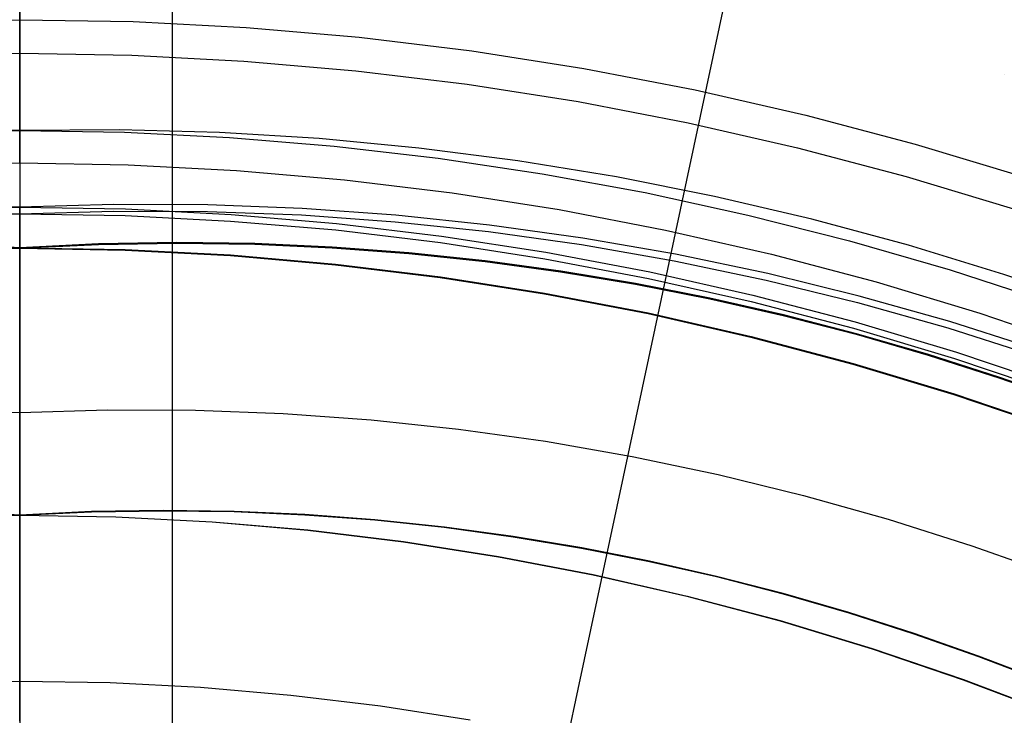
# Model space of a CAD drawing. Header units: millimetres. Extents: x 9001 to 10165, y -167 to 850.
# Tile 126 of 216: x 9581.77 to 9588.22, y 499.79 to 504.35. Entities that reach past the tile are written whole.
import ezdxf

# ---------------------------------------------------------------- set-up
doc = ezdxf.new("R2010")
doc.units = ezdxf.units.MM
for name, color, linetype in [('1', 7, 'Continuous'), ('COLOR EXT', 7, 'Continuous'), ('PLASTICO NEGRO', 7, 'Continuous')]:
    doc.layers.add(name, color=color, linetype=linetype)

msp = doc.modelspace()

# ---------------------------------------------------------------- linework, layer by layer
at = {"layer": '1', "color": 250, "true_color": 0x111111}
for p, q in [((9581.7702, 530.3418, 228.5255), (9581.7702, 500.012, 228.5255)), ((9581.7702, 517.4601, 222.7), (9581.7702, 503.6204, 222.7)), ((9581.7702, 504.3458, 48.3312), (9581.7702, 508.9282, 46.0441)), ((9581.7702, 508.458, 98.1904), (9581.7702, 504.3458, 96.1312)), ((9581.7702, 504.1257, 231.0025), (9581.7702, 504.514, 231.4717)), ((9581.7702, 504.1191, 232.5978), (9581.7702, 504.4519, 233.0634)), ((9581.0282, 504.333, 96.1312), (9581.7702, 504.3458, 96.1312)), ((9581.0282, 504.333, 48.3312), (9581.7702, 504.3458, 48.3312)), ((9581.7702, 504.3458, 96.1312), (9581.7702, 503.0744, 96.1312)), ((9581.7702, 504.3458, 96.1312), (9582.5123, 504.333, 96.1312)), ((9581.7702, 504.3458, 48.3312), (9582.5123, 504.333, 48.3312)), ((9581.7702, 504.3458, 48.3312), (9581.7702, 503.1177, 48.3312)), ((9582.5123, 504.333, 96.1312), (9583.2535, 504.2946, 96.1312)), ((9582.5123, 504.333, 48.3312), (9583.2535, 504.2946, 48.3312)), ((9583.2535, 504.2946, 96.1312), (9583.993, 504.2306, 96.1312)), ((9583.2535, 504.2946, 48.3312), (9583.993, 504.2306, 48.3312)), ((9583.993, 504.2306, 96.1312), (9584.7297, 504.1412, 96.1312)), ((9583.993, 504.2306, 48.3312), (9584.7297, 504.1412, 48.3312)), ((9581.0358, 504.113, 231.0025), (9581.7702, 504.1257, 231.0025)), ((9581.7702, 504.1257, 231.0025), (9582.5047, 504.113, 231.0025)), ((9581.7702, 504.1257, 231.0025), (9581.7702, 503.8229, 230.7371)), ((9581.7702, 503.7708, 232.1437), (9581.7702, 504.1191, 232.5978)), ((9582.5047, 504.113, 231.0025), (9583.2383, 504.075, 231.0025)), ((9584.7297, 504.1412, 96.1312), (9585.463, 504.0263, 96.1312)), ((9584.7297, 504.1412, 48.3312), (9585.463, 504.0263, 48.3312)), ((9583.2383, 504.075, 231.0025), (9583.9702, 504.0117, 231.0025)), ((9583.9702, 504.0117, 231.0025), (9584.6994, 503.9231, 231.0025)), ((9585.463, 504.0263, 96.1312), (9586.1919, 503.8863, 96.1312)), ((9585.463, 504.0263, 48.3312), (9586.1919, 503.8863, 48.3312)), ((9584.6994, 503.9231, 231.0025), (9585.4252, 503.8094, 231.0025)), ((9586.1919, 503.8863, 96.1312), (9586.9155, 503.7211, 96.1312)), ((9586.1919, 503.8863, 48.3312), (9586.9155, 503.7211, 48.3312)), ((9581.7702, 503.8229, 230.7371), (9581.7702, 503.5118, 230.4815)), ((9585.4252, 503.8094, 231.0025), (9586.1466, 503.6708, 231.0025)), ((9581.7702, 503.4076, 231.7015), (9581.7702, 503.7708, 232.1437)), ((9586.9155, 503.7211, 96.1312), (9587.6329, 503.5311, 96.1312)), ((9586.9155, 503.7211, 48.3312), (9587.6329, 503.5311, 48.3312)), ((9586.1466, 503.6708, 231.0025), (9586.8628, 503.5073, 231.0025)), ((9581.0834, 503.609, 222.7), (9581.7702, 503.6204, 222.7)), ((9581.7702, 503.6204, 222.7), (9581.116, 503.6246, 222.7)), ((9582.4245, 503.6246, 222.7), (9581.7702, 503.6204, 222.7)), ((9581.7702, 503.6204, 222.7), (9581.7702, 503.5942, 222.7004)), ((9581.7702, 503.6204, 222.7), (9582.4571, 503.609, 222.7)), ((9581.7702, 503.5942, 222.7004), (9581.7702, 503.568, 222.7018)), ((9583.0785, 503.6068, 222.7), (9582.4245, 503.6246, 222.7)), ((9582.4571, 503.609, 222.7), (9583.1432, 503.575, 222.7)), ((9583.7316, 503.5669, 222.7), (9583.0785, 503.6068, 222.7)), ((9581.7702, 503.568, 222.7018), (9581.7702, 503.5419, 222.704)), ((9581.7702, 503.5419, 222.704), (9581.7702, 503.5158, 222.7072)), ((9583.1432, 503.575, 222.7), (9583.8278, 503.5182, 222.7)), ((9584.383, 503.505, 222.7), (9583.7316, 503.5669, 222.7)), ((9587.6329, 503.5311, 96.1312), (9588.3434, 503.3164, 96.1312)), ((9587.6329, 503.5311, 48.3312), (9588.3434, 503.3164, 48.3312)), ((9581.7702, 503.5158, 222.7072), (9581.7702, 503.4899, 222.7112)), ((9581.7702, 503.5118, 230.4815), (9581.7702, 503.1925, 230.2361)), ((9581.7702, 503.4899, 222.7112), (9581.7702, 503.4642, 222.7161)), ((9581.7702, 503.4642, 222.7161), (9581.7702, 503.4386, 222.7218)), ((9583.8278, 503.5182, 222.7), (9584.5102, 503.4389, 222.7)), ((9585.0318, 503.4212, 222.7), (9584.383, 503.505, 222.7)), ((9586.8628, 503.5073, 231.0025), (9587.5729, 503.3192, 231.0025)), ((9581.0605, 503.3953, 231.7015), (9581.7702, 503.4076, 231.7015)), ((9581.7702, 503.4386, 222.7218), (9581.7702, 503.4132, 222.7285)), ((9581.7702, 503.4132, 222.7285), (9581.7702, 503.3881, 222.736)), ((9581.7702, 503.4076, 231.7015), (9581.7702, 503.1064, 231.441)), ((9581.7702, 503.4076, 231.7015), (9582.4799, 503.3953, 231.7015)), ((9584.5102, 503.4389, 222.7), (9585.1896, 503.3371, 222.7)), ((9585.6775, 503.3155, 222.7), (9585.0318, 503.4212, 222.7)), ((9581.7702, 503.3881, 222.736), (9581.7702, 503.3632, 222.7443)), ((9581.7702, 503.3632, 222.7443), (9581.7702, 503.3387, 222.7535)), ((9581.7702, 503.3387, 222.7535), (9581.7702, 503.3144, 222.7636)), ((9582.4799, 503.3953, 231.7015), (9583.1888, 503.3586, 231.7015)), ((9583.1888, 503.3586, 231.7015), (9583.896, 503.2974, 231.7015)), ((9585.1896, 503.3371, 222.7), (9585.8652, 503.2128, 222.7)), ((9581.7702, 503.3144, 222.7636), (9581.7702, 503.2906, 222.7744)), ((9581.7702, 503.2906, 222.7744), (9581.7702, 503.2671, 222.7861)), ((9583.896, 503.2974, 231.7015), (9584.6006, 503.2118, 231.7015)), ((9586.3193, 503.188, 222.7), (9585.6775, 503.3155, 222.7)), ((9587.5729, 503.3192, 231.0025), (9588.2761, 503.1068, 231.0025)), ((9581.7702, 503.2671, 222.7861), (9581.7702, 503.244, 222.7986)), ((9581.7702, 503.244, 222.7986), (9581.7702, 503.2214, 222.8118)), ((9581.7702, 503.2214, 222.8118), (9581.7702, 503.1992, 222.8258)), ((9584.6006, 503.2118, 231.7015), (9585.3018, 503.102, 231.7015)), ((9585.8652, 503.2128, 222.7), (9586.5363, 503.0663, 222.7)), ((9581.7702, 503.1992, 222.8258), (9581.7702, 503.1775, 222.8406)), ((9581.7702, 503.1925, 230.2361), (9581.7702, 502.8654, 230.0012)), ((9581.7702, 503.1775, 222.8406), (9581.7702, 503.1564, 222.856)), ((9581.7702, 503.1564, 222.856), (9581.7702, 503.1358, 222.8722)), ((9586.9564, 503.039, 222.7), (9586.3193, 503.188, 222.7)), ((9581.0782, 503.1059, 48.3312), (9581.7702, 503.1177, 48.3312)), ((9581.7702, 503.1177, 48.3312), (9581.1542, 503.1359, 48.3312)), ((9581.1555, 503.0926, 96.1312), (9581.7702, 503.0744, 96.1312)), ((9582.3863, 503.1359, 48.3312), (9581.7702, 503.1177, 48.3312)), ((9581.7702, 503.1358, 222.8722), (9581.7702, 503.1157, 222.8891)), ((9581.7702, 503.0488, 48.3301), (9581.7702, 503.1177, 48.3312)), ((9581.7702, 503.1177, 48.3312), (9582.4623, 503.1059, 48.3312)), ((9581.7702, 503.1157, 222.8891), (9581.7702, 503.0962, 222.9067)), ((9581.7702, 503.1064, 231.441), (9581.7702, 502.7963, 231.191)), ((9581.7702, 503.0962, 222.9067), (9581.7702, 503.0774, 222.9249)), ((9581.7702, 503.0744, 96.1312), (9582.385, 503.0926, 96.1312)), ((9581.7702, 503.0774, 222.9249), (9581.7702, 503.0592, 222.9438)), ((9582.385, 503.0926, 96.1312), (9583, 503.09, 96.1312)), ((9583.0026, 503.1334, 48.3312), (9582.3863, 503.1359, 48.3312)), ((9582.4623, 503.1059, 48.3312), (9583.1536, 503.0704, 48.3312)), ((9583, 503.09, 96.1312), (9583.6146, 503.0667, 96.1312)), ((9583.6185, 503.11, 48.3312), (9583.0026, 503.1334, 48.3312)), ((9584.2333, 503.0658, 48.3312), (9583.6185, 503.11, 48.3312)), ((9585.3018, 503.102, 231.7015), (9585.9989, 502.968, 231.7015)), ((9581.0796, 503.0626, 96.1312), (9581.7702, 503.0744, 96.1312)), ((9581.7702, 503.0744, 96.1312), (9581.7702, 503.007, 96.1324)), ((9581.7702, 503.0744, 96.1312), (9582.4609, 503.0626, 96.1312)), ((9581.7702, 503.0592, 222.9438), (9581.7702, 503.0416, 222.9632)), ((9581.7702, 502.98, 48.3265), (9581.7702, 503.0488, 48.3301)), ((9581.7702, 503.0416, 222.9632), (9581.7702, 503.0247, 222.9833)), ((9581.7702, 503.0247, 222.9833), (9581.7702, 503.0085, 223.0039)), ((9582.4609, 503.0626, 96.1312), (9583.1507, 503.0272, 96.1312)), ((9583.1507, 503.0272, 96.1312), (9583.8389, 502.9683, 96.1312)), ((9583.1536, 503.0704, 48.3312), (9583.8433, 503.0114, 48.3312)), ((9583.6146, 503.0667, 96.1312), (9584.228, 503.0226, 96.1312)), ((9583.8433, 503.0114, 48.3312), (9584.5305, 502.9289, 48.3312)), ((9584.228, 503.0226, 96.1312), (9584.8396, 502.9579, 96.1312)), ((9584.8462, 503.0009, 48.3312), (9584.2333, 503.0658, 48.3312)), ((9586.5363, 503.0663, 222.7), (9587.2023, 502.8976, 222.7)), ((9587.5881, 502.8686, 222.7), (9586.9564, 503.039, 222.7)), ((9581.7702, 503.0085, 223.0039), (9581.7702, 502.993, 223.0251)), ((9581.7702, 503.007, 96.1324), (9581.7702, 502.9397, 96.1358)), ((9581.7702, 502.993, 223.0251), (9581.7702, 502.9783, 223.0468)), ((9581.7702, 502.9113, 48.3207), (9581.7702, 502.98, 48.3265)), ((9581.7702, 502.9783, 223.0468), (9581.7702, 502.9643, 223.0689)), ((9581.7702, 502.9643, 223.0689), (9581.7702, 502.951, 223.0916)), ((9581.7702, 502.951, 223.0916), (9581.7702, 502.9386, 223.1146)), ((9583.8389, 502.9683, 96.1312), (9584.5247, 502.886, 96.1312)), ((9584.8396, 502.9579, 96.1312), (9585.4487, 502.8725, 96.1312)), ((9585.4565, 502.9153, 48.3312), (9584.8462, 503.0009, 48.3312)), ((9585.9989, 502.968, 231.7015), (9586.6909, 502.8101, 231.7015)), ((9581.7702, 502.9397, 96.1358), (9581.7702, 502.8726, 96.1416)), ((9581.7702, 502.9386, 223.1146), (9581.7702, 502.9269, 223.1381)), ((9581.7702, 502.9269, 223.1381), (9581.7702, 502.916, 223.162)), ((9581.7702, 502.916, 223.162), (9581.7702, 502.906, 223.1862)), ((9581.7702, 502.8429, 48.3125), (9581.7702, 502.9113, 48.3207)), ((9581.7702, 502.906, 223.1862), (9581.7702, 502.8968, 223.2108)), ((9581.7702, 502.8968, 223.2108), (9581.7702, 502.8884, 223.2356)), ((9581.7702, 502.8884, 223.2356), (9581.7702, 502.8809, 223.2607)), ((9582.2865, 502.873, 144.4031), (9582.7996, 502.8817, 144.4031)), ((9582.7998, 502.8858, 223.4679), (9582.2866, 502.8771, 223.4679)), ((9582.7996, 502.8817, 144.4031), (9583.3092, 502.8747, 144.4031)), ((9583.3095, 502.8788, 223.4679), (9582.7998, 502.8858, 223.4679)), ((9584.5247, 502.886, 96.1312), (9585.2072, 502.7803, 96.1312)), ((9584.5305, 502.9289, 48.3312), (9585.2146, 502.8229, 48.3312)), ((9586.0637, 502.8092, 48.3312), (9585.4565, 502.9153, 48.3312)), ((9587.2023, 502.8976, 222.7), (9587.8623, 502.7071, 222.7)), ((9581.0797, 502.8405, 225.2), (9581.7702, 502.8525, 225.2)), ((9581.0797, 502.8405, 224.334), (9581.7702, 502.8525, 224.334)), ((9581.7702, 502.8483, 107.4778), (9581.0798, 502.8364, 107.4778)), ((9581.0798, 502.8364, 125.9405), (9581.7702, 502.8483, 125.9405)), ((9581.7702, 502.8525, 223.4679), (9581.2539, 502.8771, 223.4679)), ((9581.254, 502.873, 144.4031), (9581.7702, 502.8483, 144.4031)), ((9581.7702, 502.8809, 223.2607), (9581.7702, 502.8743, 223.2861)), ((9582.2866, 502.8771, 223.4679), (9581.7702, 502.8525, 223.4679)), ((9581.7702, 502.8743, 223.2861), (9581.7702, 502.8685, 223.3117)), ((9581.7702, 502.8483, 144.4031), (9582.2865, 502.873, 144.4031)), ((9581.7702, 502.8726, 96.1416), (9581.7702, 502.8057, 96.1496)), ((9581.7702, 502.8685, 223.3117), (9581.7702, 502.8636, 223.3375)), ((9581.7702, 502.8654, 230.0012), (9581.7702, 502.531, 229.777)), ((9581.7702, 502.8636, 223.3375), (9581.7702, 502.8596, 223.3634)), ((9581.7702, 502.8596, 223.3634), (9581.7702, 502.8565, 223.3894)), ((9581.7702, 502.8565, 223.3894), (9581.7702, 502.8542, 223.4155)), ((9581.7702, 502.8542, 223.4155), (9581.7702, 502.8529, 223.4417)), ((9581.7702, 502.8529, 223.4417), (9581.7702, 502.8525, 223.4679)), ((9581.7702, 502.8525, 225.2), (9581.7702, 502.8525, 223.4679)), ((9581.7702, 502.8525, 225.2), (9582.4608, 502.8405, 225.2)), ((9581.7702, 502.8525, 225.2), (9581.7702, 496.3405, 225.2)), ((9581.7702, 502.8525, 224.334), (9582.4608, 502.8405, 224.334)), ((9581.7702, 502.8483, 144.4031), (9581.7702, 502.8483, 107.4778)), ((9582.4606, 502.8364, 107.4778), (9581.7702, 502.8483, 107.4778)), ((9581.7702, 502.8483, 107.4778), (9581.7702, 490.2458, 107.4778)), ((9581.7702, 502.8477, 144.4398), (9581.7702, 502.8483, 144.4031)), ((9581.7702, 502.8483, 125.9405), (9582.4606, 502.8364, 125.9405)), ((9581.7702, 502.8458, 144.4765), (9581.7702, 502.8477, 144.4398)), ((9581.7702, 502.8427, 144.513), (9581.7702, 502.8458, 144.4765)), ((9581.7702, 502.7748, 48.3019), (9581.7702, 502.8429, 48.3125)), ((9581.7702, 502.8383, 144.5494), (9581.7702, 502.8427, 144.513)), ((9581.7702, 502.8327, 144.5857), (9581.7702, 502.8383, 144.5494)), ((9581.7702, 502.8259, 144.6218), (9581.7702, 502.8327, 144.5857)), ((9581.7702, 502.8178, 144.6576), (9581.7702, 502.8259, 144.6218)), ((9581.7702, 502.8085, 144.6931), (9581.7702, 502.8178, 144.6576)), ((9583.1502, 502.8007, 107.4778), (9582.4606, 502.8364, 107.4778)), ((9582.4606, 502.8364, 125.9405), (9583.1502, 502.8007, 125.9405)), ((9582.4608, 502.8405, 225.2), (9583.1505, 502.8048, 225.2)), ((9582.4608, 502.8405, 224.334), (9583.1505, 502.8048, 224.334)), ((9583.3092, 502.8747, 144.4031), (9583.8153, 502.8523, 144.4031)), ((9583.8158, 502.8564, 223.4679), (9583.3095, 502.8788, 223.4679)), ((9583.8153, 502.8523, 144.4031), (9584.3178, 502.8147, 144.4031)), ((9584.3183, 502.8189, 223.4679), (9583.8158, 502.8564, 223.4679)), ((9584.817, 502.7664, 223.4679), (9584.3183, 502.8189, 223.4679)), ((9585.2146, 502.8229, 48.3312), (9585.8946, 502.6937, 48.3312)), ((9585.4487, 502.8725, 96.1312), (9586.0545, 502.7665, 96.1312)), ((9588.2136, 502.6769, 222.7), (9587.5881, 502.8686, 222.7)), ((9581.7702, 502.798, 144.7282), (9581.7702, 502.8085, 144.6931)), ((9581.7702, 502.8057, 96.1496), (9581.7702, 502.7391, 96.1599)), ((9581.7702, 502.7863, 144.763), (9581.7702, 502.798, 144.7282)), ((9581.7702, 502.7963, 231.191), (9581.7702, 502.4777, 230.952)), ((9581.7702, 502.7734, 144.7974), (9581.7702, 502.7863, 144.763)), ((9581.7702, 502.7071, 48.289), (9581.7702, 502.7748, 48.3019)), ((9581.7702, 502.7594, 144.8313), (9581.7702, 502.7734, 144.7974)), ((9581.7702, 502.7442, 144.8647), (9581.7702, 502.7594, 144.8313)), ((9583.8381, 502.7411, 107.4778), (9583.1502, 502.8007, 107.4778)), ((9583.1502, 502.8007, 125.9405), (9583.8381, 502.7411, 125.9405)), ((9583.1505, 502.8048, 225.2), (9583.8386, 502.7453, 225.2)), ((9583.1505, 502.8048, 224.334), (9583.8386, 502.7453, 224.334)), ((9584.3178, 502.8147, 144.4031), (9584.8164, 502.7622, 144.4031)), ((9584.8164, 502.7622, 144.4031), (9585.311, 502.6951, 144.4031)), ((9585.3117, 502.6992, 223.4679), (9584.817, 502.7664, 223.4679)), ((9585.2072, 502.7803, 96.1312), (9585.8858, 502.6513, 96.1312)), ((9586.0545, 502.7665, 96.1312), (9586.6564, 502.6402, 96.1312)), ((9586.6669, 502.6826, 48.3312), (9586.0637, 502.8092, 48.3312)), ((9586.6909, 502.8101, 231.7015), (9587.377, 502.6283, 231.7015)), ((9581.7702, 502.7278, 144.8975), (9581.7702, 502.7442, 144.8647)), ((9581.7702, 502.7391, 96.1599), (9581.7702, 502.673, 96.1725)), ((9581.7702, 502.7104, 144.9298), (9581.7702, 502.7278, 144.8975)), ((9581.7702, 502.6919, 144.9615), (9581.7702, 502.7104, 144.9298)), ((9581.7702, 502.6398, 48.2739), (9581.7702, 502.7071, 48.289)), ((9581.7702, 502.6723, 144.9925), (9581.7702, 502.6919, 144.9615)), ((9584.5236, 502.6579, 107.4778), (9583.8381, 502.7411, 107.4778)), ((9583.8381, 502.7411, 125.9405), (9584.5236, 502.6579, 125.9405)), ((9583.8386, 502.7453, 225.2), (9584.5242, 502.662, 225.2)), ((9583.8386, 502.7453, 224.334), (9584.5242, 502.662, 224.334)), ((9585.311, 502.6951, 144.4031), (9585.8014, 502.6135, 144.4031)), ((9585.8022, 502.6176, 223.4679), (9585.3117, 502.6992, 223.4679)), ((9585.8946, 502.6937, 48.3312), (9586.5698, 502.5413, 48.3312)), ((9587.8623, 502.7071, 222.7), (9588.5156, 502.4948, 222.7)), ((9581.7702, 502.673, 96.1725), (9581.7702, 502.6072, 96.1874)), ((9581.7702, 502.6516, 145.0229), (9581.7702, 502.6723, 144.9925)), ((9581.7702, 502.63, 145.0525), (9581.7702, 502.6516, 145.0229)), ((9581.7702, 502.5732, 48.2564), (9581.7702, 502.6398, 48.2739)), ((9581.7702, 502.6073, 145.0813), (9581.7702, 502.63, 145.0525)), ((9585.2058, 502.5511, 107.4778), (9584.5236, 502.6579, 107.4778)), ((9584.5236, 502.6579, 125.9405), (9585.2058, 502.5511, 125.9405)), ((9584.5242, 502.662, 225.2), (9585.2065, 502.5551, 225.2)), ((9584.5242, 502.662, 224.334), (9585.2065, 502.5551, 224.334)), ((9585.8858, 502.6513, 96.1312), (9586.5596, 502.4992, 96.1312)), ((9586.6564, 502.6402, 96.1312), (9587.2537, 502.4936, 96.1312)), ((9587.2654, 502.5357, 48.3312), (9586.6669, 502.6826, 48.3312)), ((9587.377, 502.6283, 231.7015), (9588.0565, 502.423, 231.7015)), ((9588.8324, 502.4643, 222.7), (9588.2136, 502.6769, 222.7)), ((9581.7702, 502.5837, 145.1094), (9581.7702, 502.6073, 145.0813)), ((9581.7702, 502.6072, 96.1874), (9581.7702, 502.5421, 96.2044)), ((9581.7702, 502.5591, 145.1366), (9581.7702, 502.5837, 145.1094)), ((9581.7702, 502.5071, 48.2367), (9581.7702, 502.5732, 48.2564)), ((9585.8014, 502.6135, 144.4031), (9586.2875, 502.5178, 144.4031)), ((9586.2884, 502.5219, 223.4679), (9585.8022, 502.6176, 223.4679)), ((9581.7702, 502.5336, 145.163), (9581.7702, 502.5591, 145.1366)), ((9581.7702, 502.5421, 96.2044), (9581.7702, 502.4775, 96.2237)), ((9581.7702, 502.5072, 145.1885), (9581.7702, 502.5336, 145.163)), ((9581.7702, 502.531, 229.777), (9581.7702, 502.1894, 229.5638)), ((9581.7702, 502.4799, 145.2131), (9581.7702, 502.5072, 145.1885)), ((9581.7702, 502.4418, 48.2147), (9581.7702, 502.5071, 48.2367)), ((9585.8839, 502.4208, 107.4778), (9585.2058, 502.5511, 107.4778)), ((9585.2058, 502.5511, 125.9405), (9585.8839, 502.4208, 125.9405)), ((9585.2065, 502.5551, 225.2), (9585.8847, 502.4248, 225.2)), ((9585.2065, 502.5551, 224.334), (9585.8847, 502.4248, 224.334)), ((9586.2875, 502.5178, 144.4031), (9586.7691, 502.4082, 144.4031)), ((9586.7701, 502.4122, 223.4679), (9586.2884, 502.5219, 223.4679)), ((9586.5596, 502.4992, 96.1312), (9587.2278, 502.3243, 96.1312)), ((9586.5698, 502.5413, 48.3312), (9587.2394, 502.366, 48.3312)), ((9587.8587, 502.3686, 48.3312), (9587.2654, 502.5357, 48.3312)), ((9581.7702, 502.4519, 145.2368), (9581.7702, 502.4799, 145.2131)), ((9581.7702, 502.4777, 230.952), (9581.7702, 502.151, 230.7243)), ((9581.7702, 502.4775, 96.2237), (9581.7702, 502.4136, 96.2452)), ((9581.7702, 502.423, 145.2594), (9581.7702, 502.4519, 145.2368)), ((9581.7702, 502.3773, 48.1905), (9581.7702, 502.4418, 48.2147)), ((9587.2537, 502.4936, 96.1312), (9587.8457, 502.3269, 96.1312)), ((9581.7702, 502.3934, 145.2811), (9581.7702, 502.423, 145.2594)), ((9581.7702, 502.4136, 96.2452), (9581.7702, 502.3506, 96.2688)), ((9581.7702, 502.3631, 145.3017), (9581.7702, 502.3934, 145.2811)), ((9581.7702, 502.3136, 48.1642), (9581.7702, 502.3773, 48.1905)), ((9586.5571, 502.2671, 107.4778), (9585.8839, 502.4208, 107.4778)), ((9585.8839, 502.4208, 125.9405), (9586.5571, 502.2671, 125.9405)), ((9585.8847, 502.4248, 225.2), (9586.5581, 502.2711, 225.2)), ((9585.8847, 502.4248, 224.334), (9586.5581, 502.2711, 224.334)), ((9586.7691, 502.4082, 144.4031), (9587.2461, 502.2849, 144.4031)), ((9587.2472, 502.2889, 223.4679), (9586.7701, 502.4122, 223.4679)), ((9587.2394, 502.366, 48.3312), (9587.9027, 502.1679, 48.3312)), ((9588.446, 502.1816, 48.3312), (9587.8587, 502.3686, 48.3312)), ((9588.0565, 502.423, 231.7015), (9588.7285, 502.1944, 231.7015)), ((9581.7702, 502.332, 145.3213), (9581.7702, 502.3631, 145.3017)), ((9581.7702, 502.3506, 96.2688), (9581.7702, 502.2883, 96.2946)), ((9581.7702, 502.3004, 145.3399), (9581.7702, 502.332, 145.3213)), ((9581.7702, 502.2509, 48.1356), (9581.7702, 502.3136, 48.1642)), ((9587.2278, 502.3243, 96.1312), (9587.8896, 502.1266, 96.1312)), ((9587.8457, 502.3269, 96.1312), (9588.4317, 502.1404, 96.1312)), ((9581.7702, 502.2681, 145.3573), (9581.7702, 502.3004, 145.3399)), ((9581.7702, 502.2883, 96.2946), (9581.7702, 502.227, 96.3225)), ((9581.7702, 502.2352, 145.3736), (9581.7702, 502.2681, 145.3573)), ((9581.7702, 502.1892, 48.105), (9581.7702, 502.2509, 48.1356)), ((9587.2246, 502.0903, 107.4778), (9586.5571, 502.2671, 107.4778)), ((9586.5571, 502.2671, 125.9405), (9587.2246, 502.0903, 125.9405)), ((9586.5581, 502.2711, 225.2), (9587.2257, 502.0943, 225.2)), ((9586.5581, 502.2711, 224.334), (9587.2257, 502.0943, 224.334)), ((9587.2461, 502.2849, 144.4031), (9587.7183, 502.1482, 144.4031)), ((9587.7195, 502.1522, 223.4679), (9587.2472, 502.2889, 223.4679)), ((9581.7702, 502.2018, 145.3888), (9581.7702, 502.2352, 145.3736)), ((9581.7702, 502.227, 96.3225), (9581.7702, 502.1666, 96.3525)), ((9581.7702, 502.1679, 145.4029), (9581.7702, 502.2018, 145.3888)), ((9581.7702, 502.1894, 229.5638), (9581.7702, 501.8412, 229.3617)), ((9581.7702, 502.1285, 48.0722), (9581.7702, 502.1892, 48.105)), ((9581.7702, 502.1335, 145.4157), (9581.7702, 502.1679, 145.4029)), ((9581.7702, 502.1666, 96.3525), (9581.7702, 502.1074, 96.3845)), ((9581.7702, 502.151, 230.7243), (9581.7702, 501.8166, 230.508)), ((9581.7702, 502.0988, 145.4274), (9581.7702, 502.1335, 145.4157)), ((9581.7702, 502.069, 48.0374), (9581.7702, 502.1285, 48.0722)), ((9587.7183, 502.1482, 144.4031), (9588.1855, 501.9984, 144.4031)), ((9588.1868, 502.0024, 223.4679), (9587.7195, 502.1522, 223.4679)), ((9587.8896, 502.1266, 96.1312), (9588.5443, 501.9064, 96.1312)), ((9587.9027, 502.1679, 48.3312), (9588.5588, 501.9472, 48.3312)), ((9581.7702, 502.1074, 96.3845), (9581.7702, 502.0492, 96.4185)), ((9581.7702, 502.0636, 145.4379), (9581.7702, 502.0988, 145.4274)), ((9581.7702, 502.0108, 48.0006), (9581.7702, 502.069, 48.0374)), ((9581.7702, 502.0281, 145.4472), (9581.7702, 502.0636, 145.4379)), ((9581.7702, 502.0492, 96.4185), (9581.7702, 501.9922, 96.4545)), ((9587.8855, 501.8906, 107.4778), (9587.2246, 502.0903, 107.4778)), ((9587.2246, 502.0903, 125.9405), (9587.8855, 501.8906, 125.9405)), ((9587.2257, 502.0943, 225.2), (9587.8868, 501.8945, 225.2)), ((9587.2257, 502.0943, 224.334), (9587.8868, 501.8945, 224.334)), ((9581.7702, 501.9923, 145.4553), (9581.7702, 502.0281, 145.4472)), ((9581.7702, 501.9538, 47.9619), (9581.7702, 502.0108, 48.0006)), ((9581.7702, 501.9563, 145.4622), (9581.7702, 501.9923, 145.4553)), ((9581.7702, 501.9922, 96.4545), (9581.7702, 501.9365, 96.4924)), ((9588.1855, 501.9984, 144.4031), (9588.6477, 501.8357, 144.4031)), ((9588.6491, 501.8396, 223.4679), (9588.1868, 502.0024, 223.4679)), ((9581.7702, 501.92, 145.4678), (9581.7702, 501.9563, 145.4622)), ((9581.7702, 501.8982, 47.9212), (9581.7702, 501.9538, 47.9619)), ((9581.7702, 501.9365, 96.4924), (9581.7702, 501.8822, 96.5322)), ((9581.7702, 501.8836, 145.4722), (9581.7702, 501.92, 145.4678)), ((9581.7702, 501.844, 47.8786), (9581.7702, 501.8982, 47.9212)), ((9581.7702, 501.847, 145.4753), (9581.7702, 501.8836, 145.4722)), ((9581.7702, 501.8822, 96.5322), (9581.7702, 501.8292, 96.5738)), ((9588.5392, 501.6682, 107.4778), (9587.8855, 501.8906, 107.4778)), ((9587.8855, 501.8906, 125.9405), (9588.5392, 501.6682, 125.9405)), ((9587.8868, 501.8945, 225.2), (9588.5406, 501.672, 225.2)), ((9587.8868, 501.8945, 224.334), (9588.5406, 501.672, 224.334)), ((9581.195, 501.7907, 145.4778), (9581.7702, 501.7737, 145.4778)), ((9581.7702, 501.8103, 145.4772), (9581.7702, 501.847, 145.4753)), ((9581.7702, 501.7913, 47.8342), (9581.7702, 501.844, 47.8786)), ((9581.7702, 501.8412, 229.3617), (9581.7702, 501.4865, 229.1709)), ((9581.7702, 501.8292, 96.5738), (9581.7702, 501.7777, 96.6172)), ((9581.7702, 501.8166, 230.508), (9581.7702, 501.4748, 230.3035)), ((9581.7702, 501.7737, 145.4778), (9581.7702, 501.8103, 145.4772)), ((9581.7702, 501.7401, 47.788), (9581.7702, 501.7913, 47.8342)), ((9581.7702, 501.7737, 145.4778), (9582.3455, 501.7907, 145.4778)), ((9582.3455, 501.7907, 145.4778), (9582.9209, 501.7883, 145.4778)), ((9582.9209, 501.7883, 145.4778), (9583.496, 501.7665, 145.4778)), ((9581.7702, 501.7777, 96.6172), (9581.7702, 501.7277, 96.6623)), ((9581.7702, 501.7737, 145.4778), (9581.7702, 494.1862, 145.4778)), ((9581.7702, 501.6906, 47.7401), (9581.7702, 501.7401, 47.788)), ((9581.7702, 501.7277, 96.6623), (9581.7702, 501.6792, 96.7092)), ((9583.496, 501.7665, 145.4778), (9584.07, 501.7252, 145.4778)), ((9584.07, 501.7252, 145.4778), (9584.6422, 501.6646, 145.4778)), ((9581.7702, 501.6427, 47.6906), (9581.7702, 501.6906, 47.7401)), ((9581.7702, 501.6792, 96.7092), (9581.7702, 501.6324, 96.7576)), ((9584.6422, 501.6646, 145.4778), (9585.2121, 501.5847, 145.4778)), ((9581.7702, 501.5965, 47.6394), (9581.7702, 501.6427, 47.6906)), ((9581.7702, 501.6324, 96.7576), (9581.7702, 501.5872, 96.8076)), ((9581.7702, 501.5521, 47.5867), (9581.7702, 501.5965, 47.6394)), ((9581.7702, 501.5872, 96.8076), (9581.7702, 501.5438, 96.8591)), ((9581.7702, 501.5095, 47.5325), (9581.7702, 501.5521, 47.5867)), ((9581.7702, 501.5438, 96.8591), (9581.7702, 501.5022, 96.9121)), ((9585.2121, 501.5847, 145.4778), (9585.779, 501.4856, 145.4778)), ((9581.7702, 501.4688, 47.4769), (9581.7702, 501.5095, 47.5325)), ((9581.7702, 501.5022, 96.9121), (9581.7702, 501.4624, 96.9665)), ((9581.7702, 501.4865, 229.1709), (9581.7702, 501.1259, 228.9917)), ((9581.7702, 501.4748, 230.3035), (9581.7702, 501.1262, 230.111)), ((9581.7702, 501.4301, 47.4199), (9581.7702, 501.4688, 47.4769)), ((9585.779, 501.4856, 145.4778), (9586.3422, 501.3674, 145.4778)), ((9581.7702, 501.4624, 96.9665), (9581.7702, 501.4245, 97.0222)), ((9581.7702, 501.3933, 47.3617), (9581.7702, 501.4301, 47.4199)), ((9581.7702, 501.4245, 97.0222), (9581.7702, 501.3885, 97.0792)), ((9581.7702, 501.3585, 47.3022), (9581.7702, 501.3933, 47.3617)), ((9581.7702, 501.3885, 97.0792), (9581.7702, 501.3545, 97.1373)), ((9581.7702, 501.3257, 47.2415), (9581.7702, 501.3585, 47.3022)), ((9581.7702, 501.3545, 97.1373), (9581.7702, 501.3225, 97.1966)), ((9586.3422, 501.3674, 145.4778), (9586.9011, 501.2302, 145.4778)), ((9581.7702, 501.2951, 47.1798), (9581.7702, 501.3257, 47.2415)), ((9581.7702, 501.3225, 97.1966), (9581.7702, 501.2925, 97.2569)), ((9581.7702, 501.2665, 47.1171), (9581.7702, 501.2951, 47.1798)), ((9581.7702, 501.2925, 97.2569), (9581.7702, 501.2646, 97.3183)), ((9581.7702, 501.2402, 47.0534), (9581.7702, 501.2665, 47.1171)), ((9581.7702, 501.2646, 97.3183), (9581.7702, 501.2389, 97.3805)), ((9581.7702, 501.216, 46.9889), (9581.7702, 501.2402, 47.0534)), ((9581.7702, 501.2389, 97.3805), (9581.7702, 501.2152, 97.4436)), ((9581.7702, 501.194, 46.9236), (9581.7702, 501.216, 46.9889)), ((9581.7702, 501.2152, 97.4436), (9581.7702, 501.1937, 97.5075)), ((9586.9011, 501.2302, 145.4778), (9587.455, 501.0743, 145.4778)), ((9581.7702, 501.1743, 46.8575), (9581.7702, 501.194, 46.9236)), ((9581.7702, 501.1937, 97.5075), (9581.7702, 501.1745, 97.572)), ((9581.7702, 501.1745, 97.572), (9581.7702, 501.1574, 97.6372)), ((9581.7702, 501.1568, 46.7909), (9581.7702, 501.1743, 46.8575)), ((9581.7702, 501.1574, 97.6372), (9581.7702, 501.1426, 97.7029)), ((9581.7702, 501.1417, 46.7236), (9581.7702, 501.1568, 46.7909)), ((9581.7702, 501.1426, 97.7029), (9581.7702, 501.13, 97.7691)), ((9581.7702, 501.1288, 46.6559), (9581.7702, 501.1417, 46.7236)), ((9581.1401, 501.0904, 100.3203), (9581.7702, 501.1013, 100.3203)), ((9581.1402, 501.0886, 44.111), (9581.7702, 501.0994, 44.111)), ((9581.7702, 501.1013, 98.1043), (9581.2991, 501.1238, 98.1043)), ((9581.2991, 501.1238, 102.5367), (9581.7702, 501.1013, 102.5367)), ((9581.7702, 501.0994, 41.909), (9581.2991, 501.1219, 41.909)), ((9581.2991, 501.1219, 46.313), (9581.7702, 501.0994, 46.313)), ((9581.7702, 501.13, 97.7691), (9581.7702, 501.1197, 97.8357)), ((9581.7702, 501.1182, 46.5878), (9581.7702, 501.1288, 46.6559)), ((9581.7702, 501.1262, 230.111), (9581.7702, 500.7711, 229.9307)), ((9581.7702, 501.1259, 228.9917), (9581.7702, 500.7597, 228.8243)), ((9582.2414, 501.1238, 98.1043), (9581.7702, 501.1013, 98.1043)), ((9581.7702, 501.1013, 102.5367), (9582.2414, 501.1238, 102.5367)), ((9582.2414, 501.1219, 41.909), (9581.7702, 501.0994, 41.909)), ((9581.7702, 501.0994, 46.313), (9582.2414, 501.1219, 46.313)), ((9581.7702, 501.1197, 97.8357), (9581.7702, 501.1116, 97.9026)), ((9581.7702, 501.11, 46.5194), (9581.7702, 501.1182, 46.5878)), ((9581.7702, 501.1116, 97.9026), (9581.7702, 501.1059, 97.9697)), ((9581.7702, 501.1042, 46.4507), (9581.7702, 501.11, 46.5194)), ((9581.7702, 501.1059, 97.9697), (9581.7702, 501.1025, 98.037)), ((9581.7702, 501.1006, 46.3819), (9581.7702, 501.1042, 46.4507)), ((9581.7702, 501.1025, 98.037), (9581.7702, 501.1013, 98.1043)), ((9581.7702, 501.1001, 102.6058), (9581.7702, 501.1013, 102.5367)), ((9581.7702, 501.1013, 102.5367), (9581.7702, 501.1013, 98.1043)), ((9581.7702, 501.1013, 100.3203), (9582.4003, 501.0904, 100.3203)), ((9581.7702, 501.0994, 46.313), (9581.7702, 501.1006, 46.3819)), ((9581.7702, 501.0966, 102.6747), (9581.7702, 501.1001, 102.6058)), ((9581.7702, 501.0994, 46.313), (9581.7702, 501.0994, 41.909)), ((9581.7702, 501.0994, 41.909), (9581.7702, 501.0983, 41.8413)), ((9581.7702, 501.0994, 44.111), (9582.4003, 501.0886, 44.111)), ((9581.7702, 501.0983, 41.8413), (9581.7702, 501.0948, 41.7738)), ((9581.7702, 501.0907, 102.7435), (9581.7702, 501.0966, 102.6747)), ((9581.7702, 501.0948, 41.7738), (9581.7702, 501.089, 41.7063)), ((9581.7702, 501.0824, 102.8121), (9581.7702, 501.0907, 102.7435)), ((9581.7702, 501.089, 41.7063), (9581.7702, 501.081, 41.6391)), ((9581.7702, 501.0718, 102.8803), (9581.7702, 501.0824, 102.8121)), ((9581.7702, 501.081, 41.6391), (9581.7702, 501.0706, 41.5723)), ((9582.7096, 501.1317, 98.1043), (9582.2414, 501.1238, 98.1043)), ((9582.2414, 501.1238, 102.5367), (9582.7096, 501.1317, 102.5367)), ((9582.7096, 501.1299, 41.909), (9582.2414, 501.1219, 41.909)), ((9582.2414, 501.1219, 46.313), (9582.7096, 501.1299, 46.313)), ((9582.4003, 501.0904, 100.3203), (9583.0297, 501.0578, 100.3203)), ((9582.4003, 501.0886, 44.111), (9583.0296, 501.056, 44.111)), ((9583.1748, 501.1254, 98.1043), (9582.7096, 501.1317, 98.1043)), ((9582.7096, 501.1317, 102.5367), (9583.1748, 501.1254, 102.5367)), ((9583.1747, 501.1235, 41.909), (9582.7096, 501.1299, 41.909)), ((9582.7096, 501.1299, 46.313), (9583.1747, 501.1235, 46.313)), ((9583.6365, 501.1031, 41.909), (9583.1747, 501.1235, 41.909)), ((9583.1747, 501.1235, 46.313), (9583.6365, 501.1031, 46.313)), ((9583.6367, 501.1049, 98.1043), (9583.1748, 501.1254, 98.1043)), ((9583.1748, 501.1254, 102.5367), (9583.6367, 501.1049, 102.5367)), ((9584.095, 501.0688, 41.909), (9583.6365, 501.1031, 41.909)), ((9583.6365, 501.1031, 46.313), (9584.095, 501.0688, 46.313)), ((9584.0953, 501.0706, 98.1043), (9583.6367, 501.1049, 98.1043)), ((9583.6367, 501.1049, 102.5367), (9584.0953, 501.0706, 102.5367)), ((9581.7702, 501.0588, 102.9482), (9581.7702, 501.0718, 102.8803)), ((9581.7702, 501.0706, 41.5723), (9581.7702, 501.0579, 41.5058)), ((9581.7702, 501.0435, 103.0155), (9581.7702, 501.0588, 102.9482)), ((9581.7702, 501.0579, 41.5058), (9581.7702, 501.043, 41.4398)), ((9581.7702, 501.026, 103.0823), (9581.7702, 501.0435, 103.0155)), ((9581.7702, 501.043, 41.4398), (9581.7702, 501.0259, 41.3743)), ((9581.7702, 501.0061, 103.1484), (9581.7702, 501.026, 103.0823)), ((9581.7702, 501.0259, 41.3743), (9581.7702, 501.0065, 41.3095)), ((9583.0296, 501.056, 44.111), (9583.6573, 501.0016, 44.111)), ((9583.0297, 501.0578, 100.3203), (9583.6575, 501.0035, 100.3203)), ((9584.55, 501.0209, 41.909), (9584.095, 501.0688, 41.909)), ((9584.095, 501.0688, 46.313), (9584.55, 501.0209, 46.313)), ((9584.5503, 501.0227, 98.1043), (9584.0953, 501.0706, 98.1043)), ((9584.0953, 501.0706, 102.5367), (9584.5503, 501.0227, 102.5367)), ((9585.0014, 500.9596, 41.909), (9584.55, 501.0209, 41.909)), ((9584.55, 501.0209, 46.313), (9585.0014, 500.9596, 46.313)), ((9585.0017, 500.9615, 98.1043), (9584.5503, 501.0227, 98.1043)), ((9584.5503, 501.0227, 102.5367), (9585.0017, 500.9615, 102.5367)), ((9587.455, 501.0743, 145.4778), (9588.0034, 500.8997, 145.4778)), ((9581.7702, 501.0065, 41.3095), (9581.7702, 500.9849, 41.2453)), ((9581.7702, 500.984, 103.2139), (9581.7702, 501.0061, 103.1484)), ((9581.7702, 500.9849, 41.2453), (9581.7702, 500.9611, 41.182)), ((9581.7702, 500.9596, 103.2785), (9581.7702, 500.984, 103.2139)), ((9581.7702, 500.9611, 41.182), (9581.7702, 500.9351, 41.1195)), ((9581.7702, 500.9331, 103.3422), (9581.7702, 500.9596, 103.2785)), ((9583.6573, 501.0016, 44.111), (9584.2829, 500.9257, 44.111)), ((9583.6575, 501.0035, 100.3203), (9584.2831, 500.9275, 100.3203)), ((9585.4489, 500.8852, 41.909), (9585.0014, 500.9596, 41.909)), ((9585.0014, 500.9596, 46.313), (9585.4489, 500.8852, 46.313)), ((9585.4493, 500.887, 98.1043), (9585.0017, 500.9615, 98.1043)), ((9585.0017, 500.9615, 102.5367), (9585.4493, 500.887, 102.5367)), ((9581.7702, 500.9351, 41.1195), (9581.7702, 500.9071, 41.0579)), ((9581.7702, 500.9043, 103.405), (9581.7702, 500.9331, 103.3422)), ((9581.7702, 500.9071, 41.0579), (9581.7702, 500.8769, 40.9973)), ((9581.7702, 500.8735, 103.4668), (9581.7702, 500.9043, 103.405)), ((9584.2829, 500.9257, 44.111), (9584.9054, 500.8282, 44.111)), ((9584.2831, 500.9275, 100.3203), (9584.9057, 500.83, 100.3203)), ((9585.8925, 500.7978, 41.909), (9585.4489, 500.8852, 41.909)), ((9585.4489, 500.8852, 46.313), (9585.8925, 500.7978, 46.313)), ((9585.8929, 500.7997, 98.1043), (9585.4493, 500.887, 98.1043)), ((9585.4493, 500.887, 102.5367), (9585.8929, 500.7997, 102.5367)), ((9588.0034, 500.8997, 145.4778), (9588.5455, 500.7067, 145.4778)), ((9581.7702, 500.8769, 40.9973), (9581.7702, 500.8448, 40.9377)), ((9581.7702, 500.8405, 103.5275), (9581.7702, 500.8735, 103.4668)), ((9581.7702, 500.8448, 40.9377), (9581.7702, 500.8105, 40.8794)), ((9581.7702, 500.8055, 103.587), (9581.7702, 500.8405, 103.5275)), ((9584.9054, 500.8282, 44.111), (9585.5242, 500.7093, 44.111)), ((9584.9057, 500.83, 100.3203), (9585.5246, 500.7111, 100.3203)), ((9581.7702, 500.8105, 40.8794), (9581.7702, 500.7743, 40.8222)), ((9581.7702, 500.7684, 103.6453), (9581.7702, 500.8055, 103.587)), ((9581.7702, 500.7743, 40.8222), (9581.7702, 500.7362, 40.7663)), ((9581.7702, 500.7711, 229.9307), (9581.7702, 500.4099, 229.7629)), ((9581.7702, 500.7294, 103.7022), (9581.7702, 500.7684, 103.6453)), ((9581.7702, 500.7597, 228.8243), (9581.7702, 500.3883, 228.6688)), ((9586.332, 500.6978, 41.909), (9585.8925, 500.7978, 41.909)), ((9585.8925, 500.7978, 46.313), (9586.332, 500.6978, 46.313)), ((9586.3325, 500.6996, 98.1043), (9585.8929, 500.7997, 98.1043)), ((9585.8929, 500.7997, 102.5367), (9586.3325, 500.6996, 102.5367)), ((9581.7702, 500.7362, 40.7663), (9581.7702, 500.6962, 40.7117)), ((9581.7702, 500.6884, 103.7578), (9581.7702, 500.7294, 103.7022)), ((9581.7702, 500.6962, 40.7117), (9581.7702, 500.6544, 40.6585)), ((9585.5242, 500.7093, 44.111), (9586.1385, 500.569, 44.111)), ((9585.5246, 500.7111, 100.3203), (9586.139, 500.5708, 100.3203)), ((9586.7673, 500.5853, 41.909), (9586.332, 500.6978, 41.909)), ((9586.332, 500.6978, 46.313), (9586.7673, 500.5853, 46.313)), ((9586.7678, 500.5871, 98.1043), (9586.3325, 500.6996, 98.1043)), ((9586.3325, 500.6996, 102.5367), (9586.7678, 500.5871, 102.5367)), ((9581.7702, 500.6455, 103.812), (9581.7702, 500.6884, 103.7578)), ((9581.7702, 500.6544, 40.6585), (9581.7702, 500.6107, 40.6068)), ((9581.7702, 500.6009, 103.8646), (9581.7702, 500.6455, 103.812)), ((9581.7702, 500.6107, 40.6068), (9581.7702, 500.5653, 40.5566)), ((9581.7702, 500.5544, 103.9157), (9581.7702, 500.6009, 103.8646)), ((9581.7702, 500.5653, 40.5566), (9581.7702, 500.5182, 40.508)), ((9586.1385, 500.569, 44.111), (9586.7477, 500.4077, 44.111)), ((9586.139, 500.5708, 100.3203), (9586.7482, 500.4095, 100.3203)), ((9587.1982, 500.4606, 41.909), (9586.7673, 500.5853, 41.909)), ((9586.7673, 500.5853, 46.313), (9587.1982, 500.4606, 46.313)), ((9587.1988, 500.4623, 98.1043), (9586.7678, 500.5871, 98.1043)), ((9586.7678, 500.5871, 102.5367), (9587.1988, 500.4623, 102.5367)), ((9581.7702, 500.5062, 103.9652), (9581.7702, 500.5544, 103.9157)), ((9581.7702, 500.5182, 40.508), (9581.7702, 500.4695, 40.461)), ((9581.7702, 500.4563, 104.013), (9581.7702, 500.5062, 103.9652)), ((9581.7702, 500.4695, 40.461), (9581.7702, 500.4192, 40.4157)), ((9581.7702, 500.4049, 104.059), (9581.7702, 500.4563, 104.013)), ((9587.6246, 500.3238, 41.909), (9587.1982, 500.4606, 41.909)), ((9587.1982, 500.4606, 46.313), (9587.6246, 500.3238, 46.313)), ((9587.6252, 500.3256, 98.1043), (9587.1988, 500.4623, 98.1043)), ((9587.1988, 500.4623, 102.5367), (9587.6252, 500.3256, 102.5367)), ((9581.7702, 500.4192, 40.4157), (9581.7702, 500.3674, 40.3722)), ((9581.7702, 500.4099, 229.7629), (9581.7702, 500.0431, 229.6078)), ((9581.7702, 500.3519, 104.1033), (9581.7702, 500.4049, 104.059)), ((9581.7702, 500.3883, 228.6688), (9581.7702, 500.012, 228.5255)), ((9586.7477, 500.4077, 44.111), (9587.3508, 500.2254, 44.111)), ((9586.7482, 500.4095, 100.3203), (9587.3514, 500.2272, 100.3203)), ((9581.7702, 500.3674, 40.3722), (9581.7702, 500.3141, 40.3304)), ((9581.7702, 500.2973, 104.1457), (9581.7702, 500.3519, 104.1033)), ((9581.7702, 500.3141, 40.3304), (9581.7702, 500.2595, 40.2905)), ((9588.0463, 500.1753, 41.909), (9587.6246, 500.3238, 41.909)), ((9587.6246, 500.3238, 46.313), (9588.0463, 500.1753, 46.313)), ((9588.047, 500.1771, 98.1043), (9587.6252, 500.3256, 98.1043)), ((9587.6252, 500.3256, 102.5367), (9588.047, 500.1771, 102.5367)), ((9581.7702, 500.2414, 104.1862), (9581.7702, 500.2973, 104.1457)), ((9581.7702, 500.2595, 40.2905), (9581.7702, 500.2035, 40.2525)), ((9581.7702, 500.1841, 104.2247), (9581.7702, 500.2414, 104.1862)), ((9581.7702, 500.2035, 40.2525), (9581.7702, 500.1462, 40.2165)), ((9581.7702, 500.1255, 104.2613), (9581.7702, 500.1841, 104.2247)), ((9587.3508, 500.2254, 44.111), (9587.9474, 500.0225, 44.111)), ((9587.3514, 500.2272, 100.3203), (9587.948, 500.0242, 100.3203)), ((9588.4633, 500.0153, 41.909), (9588.0463, 500.1753, 41.909)), ((9588.0463, 500.1753, 46.313), (9588.4633, 500.0153, 46.313)), ((9588.4639, 500.017, 98.1043), (9588.047, 500.1771, 98.1043)), ((9588.047, 500.1771, 102.5367), (9588.4639, 500.017, 102.5367)), ((9581.7702, 500.1462, 40.2165), (9581.7702, 500.0877, 40.1824)), ((9581.7702, 500.0657, 104.2959), (9581.7702, 500.1255, 104.2613)), ((9581.7702, 500.0877, 40.1824), (9581.7702, 500.0282, 40.1503)), ((9581.7702, 500.0048, 104.3283), (9581.7702, 500.0657, 104.2959)), ((9581.7702, 500.012, 228.5255), (9581.1777, 500.0018, 228.5255)), ((9581.7702, 500.0431, 229.6078), (9581.7702, 499.6711, 229.4656)), ((9581.7702, 500.0282, 40.1503), (9581.7702, 499.9675, 40.1203)), ((9582.3627, 500.0018, 228.5255), (9581.7702, 500.012, 228.5255)), ((9581.7702, 499.9428, 104.3587), (9581.7702, 500.0048, 104.3283)), ((9582.9545, 499.9711, 228.5255), (9582.3627, 500.0018, 228.5255)), ((9587.9474, 500.0225, 44.111), (9588.5366, 499.799, 44.111)), ((9587.948, 500.0242, 100.3203), (9588.5373, 499.8007, 100.3203)), ((9581.7702, 499.9675, 40.1203), (9581.7702, 499.9058, 40.0924)), ((9581.7702, 499.8797, 104.3869), (9581.7702, 499.9428, 104.3587)), ((9583.5449, 499.92, 228.5255), (9582.9545, 499.9711, 228.5255)), ((9584.1332, 499.8486, 228.5255), (9583.5449, 499.92, 228.5255)), ((9581.7702, 499.9058, 40.0924), (9581.7702, 499.8433, 40.0666)), ((9581.7702, 499.8158, 104.4129), (9581.7702, 499.8797, 104.3869)), ((9581.7702, 499.8433, 40.0666), (9581.7702, 499.7799, 40.0429)), ((9581.7702, 499.7509, 104.4367), (9581.7702, 499.8158, 104.4129)), ((9584.7186, 499.7569, 228.5255), (9584.1332, 499.8486, 228.5255))]:
    msp.add_line(p, q, dxfattribs=at)
at = {"layer": 'COLOR EXT', "color": 30, "true_color": 0xff8d00}
for p, q in [((9582.7694, 505.4202, 16.2621), (9582.7694, 465.1334, 16.2621)), ((9588.2157, 503.9893, 19.7621), (9588.2157, 503.9893, 16.2621))]:
    msp.add_line(p, q, dxfattribs=at)
at = {"layer": 'PLASTICO NEGRO', "color": 254, "true_color": 0xcad1ee}
for p, q in [((9585.4257, 499.9601, 31.0621), (9586.6224, 505.5622, 31.0621)), ((9585.4257, 499.9601, 29.5621), (9586.6224, 505.5622, 29.5621)), ((9585.4257, 499.9601, 30.3121), (9586.6224, 505.5622, 30.3121)), ((9586.0241, 502.7612, 29.5621), (9586.0241, 502.7612, 31.0621)), ((9585.0012, 497.9727, 29.5621), (9585.4257, 499.9601, 29.5621)), ((9585.0012, 497.9727, 31.0621), (9585.4257, 499.9601, 31.0621)), ((9585.0012, 497.9727, 30.3121), (9585.4257, 499.9601, 30.3121)), ((9585.4257, 499.9601, 31.0621), (9585.4257, 499.9601, 29.5621))]:
    msp.add_line(p, q, dxfattribs=at)

doc.saveas('drawing.dxf')
